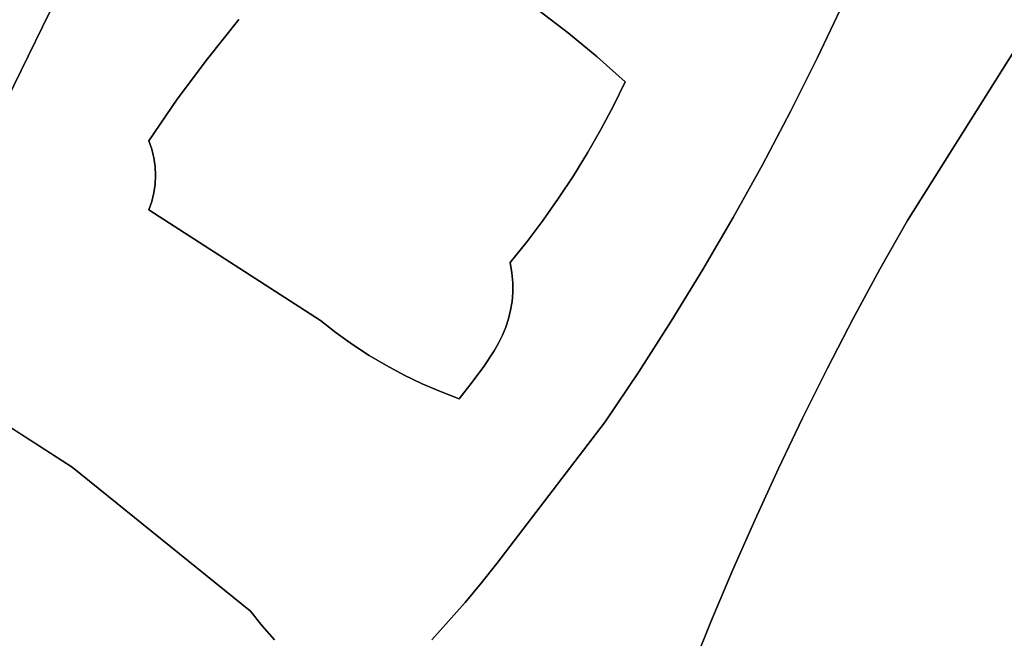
# Model space of a CAD drawing. Header units: inches. Extents: x 37.2 to 70.6, y 17.4 to 61.6.
# Tile 69 of 78: x 47.3 to 51.2, y 48.2 to 50.6. Entities that reach past the tile are written whole.
import ezdxf

# ---------------------------------------------------------------- set-up
doc = ezdxf.new("R2010")
doc.units = ezdxf.units.IN
doc.layers.add('SURFACES_FOR_SKETCHUP', color=7, linetype='Continuous')

msp = doc.modelspace()

# ---------------------------------------------------------------- linework, layer by layer
at = {"layer": 'SURFACES_FOR_SKETCHUP'}
for points, invisible_edges in [([(47.8736, 51.5571), (47.0337, 50.8907), (47.2601, 50.2951)], 3), ([(47.2601, 50.2951), (48.0523, 50.4572), (47.8736, 51.5571)], 3), ([(48.1771, 50.6124), (47.8736, 51.5571), (48.0523, 50.4572)], 3), ([(51.7025, 51.2237), (50.6171, 50.7884), (50.8187, 49.8183)], 3), ([(50.8187, 49.8183), (52.3337, 49.1785), (51.7025, 51.2237)], 3), ([(49.3617, 50.6485), (49.4791, 50.5589), (50.7076, 51.0131)], 10), ([(50.6641, 50.9001), (50.7076, 51.0131), (49.4791, 50.5589)], 10), ([(50.6171, 50.7884), (50.6641, 50.9001), (49.4791, 50.5589)], 10), ([(49.5931, 50.4649), (50.6171, 50.7884), (49.4791, 50.5589)], 3), ([(50.6171, 50.7884), (49.5931, 50.4649), (50.5666, 50.6782)], 3), ([(50.5666, 50.6782), (50.8187, 49.8183), (50.6171, 50.7884)], 3), ([(48.0523, 50.4572), (48.5025, 50.7369), (48.1771, 50.6124)], 3), ([(48.0523, 50.4572), (48.4994, 49.4222), (48.5025, 50.7369)], 11), ([(49.2493, 49.6525), (48.5025, 50.7369), (48.4994, 49.4222)], 11), ([(49.3158, 49.7353), (49.3796, 49.8201), (48.5025, 50.7369)], 10), ([(49.2493, 49.6525), (49.3158, 49.7353), (48.5025, 50.7369)], 10), ([(48.5025, 50.7369), (49.3796, 49.8201), (49.2411, 50.7337)], 11), ([(49.4407, 49.9068), (49.2411, 50.7337), (49.3796, 49.8201)], 3), ([(49.2411, 50.7337), (49.4407, 49.9068), (49.3617, 50.6485)], 3), ([(49.7038, 50.3668), (50.5666, 50.6782), (49.5931, 50.4649)], 3), ([(50.5666, 50.6782), (49.7038, 50.3668), (50.4641, 50.4627)], 3), ([(50.4641, 50.4627), (50.8187, 49.8183), (50.5666, 50.6782)], 3), ([(49.499, 49.9954), (49.5545, 50.0857), (49.3617, 50.6485)], 10), ([(49.3617, 50.6485), (49.5545, 50.0857), (49.4791, 50.5589)], 3), ([(49.499, 49.9954), (49.3617, 50.6485), (49.4407, 49.9068)], 3), ([(49.5931, 50.4649), (49.4791, 50.5589), (49.6072, 50.1778)], 10), ([(49.6072, 50.1778), (49.4791, 50.5589), (49.5545, 50.0857)], 3), ([(48.0523, 50.4572), (47.2601, 50.2951), (47.9335, 50.2973)], 3), ([(48.0523, 50.4572), (47.9335, 50.2973), (48.4994, 49.4222)], 10), ([(49.7038, 50.3668), (49.5931, 50.4649), (49.657, 50.2715)], 2), ([(49.6072, 50.1778), (49.657, 50.2715), (49.5931, 50.4649)], 10), ([(50.4641, 50.4627), (49.7038, 50.3668), (50.3572, 50.2495)], 3), ([(50.3572, 50.2495), (50.8187, 49.8183), (50.4641, 50.4627)], 3), ([(49.657, 50.2715), (50.2459, 50.0386), (49.7038, 50.3668)], 3), ([(50.3572, 50.2495), (49.7038, 50.3668), (50.2459, 50.0386)], 3), ([(47.1947, 50.1764), (47.8207, 50.133), (47.2601, 50.2951)], 3), ([(47.9335, 50.2973), (47.2601, 50.2951), (47.8207, 50.133)], 3), ([(47.9335, 50.2973), (47.8207, 50.133), (47.8327, 50.0999)], 8), ([(47.9335, 50.2973), (47.8327, 50.0999), (47.8413, 50.0659)], 9), ([(47.9335, 50.2973), (47.8413, 50.0659), (47.8464, 50.0314)], 9), ([(47.9335, 50.2973), (47.8464, 50.0314), (47.8481, 49.9967)], 9), ([(47.8481, 49.9967), (48.4994, 49.4222), (47.9335, 50.2973)], 11), ([(49.6072, 50.1778), (50.1301, 49.8301), (49.657, 50.2715)], 3), ([(50.2459, 50.0386), (49.657, 50.2715), (50.1301, 49.8301)], 3), ([(50.2459, 50.0386), (50.8187, 49.8183), (50.3572, 50.2495)], 3), ([(47.132, 50.0562), (47.8207, 49.8603), (47.1947, 50.1764)], 3), ([(47.8464, 50.0314), (47.8413, 50.0659), (47.1947, 50.1764)], 10), ([(47.8481, 49.9967), (47.8464, 50.0314), (47.1947, 50.1764)], 10), ([(47.8327, 49.8935), (47.8413, 49.9275), (47.1947, 50.1764)], 10), ([(47.8207, 49.8603), (47.8327, 49.8935), (47.1947, 50.1764)], 10), ([(47.8327, 50.0999), (47.1947, 50.1764), (47.8413, 50.0659)], 3), ([(47.8464, 49.9619), (47.1947, 50.1764), (47.8413, 49.9275)], 3), ([(47.8481, 49.9967), (47.1947, 50.1764), (47.8464, 49.9619)], 3), ([(47.8207, 50.133), (47.1947, 50.1764), (47.8327, 50.0999)], 3), ([(49.5545, 50.0857), (50.1301, 49.8301), (49.6072, 50.1778)], 3), ([(49.499, 49.9954), (50.01, 49.6241), (49.5545, 50.0857)], 3), ([(50.1301, 49.8301), (49.5545, 50.0857), (50.01, 49.6241)], 3), ([(47.072, 49.9347), (47.8207, 49.8603), (47.132, 50.0562)], 3), ([(50.1301, 49.8301), (50.7104, 49.6253), (50.2459, 50.0386)], 3), ([(50.8187, 49.8183), (50.2459, 50.0386), (50.7104, 49.6253)], 3), ([(47.8464, 49.9619), (47.8413, 49.9275), (48.4994, 49.4222)], 10), ([(47.8464, 49.9619), (48.4994, 49.4222), (47.8481, 49.9967)], 3), ([(49.4407, 49.9068), (50.01, 49.6241), (49.499, 49.9954)], 3), ([(47.0148, 49.8118), (47.8207, 49.8603), (47.072, 49.9347)], 3), ([(47.8413, 49.9275), (47.8327, 49.8935), (48.4994, 49.4222)], 10), ([(47.8327, 49.8935), (47.8207, 49.8603), (48.4994, 49.4222)], 8), ([(49.3796, 49.8201), (49.8856, 49.4207), (49.4407, 49.9068)], 3), ([(50.01, 49.6241), (49.4407, 49.9068), (49.8856, 49.4207)], 3), ([(46.9604, 49.6877), (47.8207, 49.8603), (47.0148, 49.8118)], 3), ([(47.8207, 49.8603), (46.9604, 49.6877), (47.0593, 49.1376)], 11), ([(47.0593, 49.1376), (47.5187, 48.8432), (47.8207, 49.8603)], 10), ([(47.8207, 49.8603), (47.5187, 48.8432), (48.4994, 49.4222)], 3), ([(49.3158, 49.7353), (49.8856, 49.4207), (49.3796, 49.8201)], 3), ([(50.01, 49.6241), (50.6052, 49.4306), (50.1301, 49.8301)], 3), ([(50.7104, 49.6253), (50.1301, 49.8301), (50.6052, 49.4306)], 3), ([(50.7104, 49.6253), (52.022, 48.7889), (50.8187, 49.8183)], 3), ([(52.3337, 49.1785), (50.8187, 49.8183), (52.022, 48.7889)], 11), ([(49.3158, 49.7353), (49.2493, 49.6525), (49.2559, 49.6112)], 8), ([(49.3158, 49.7353), (49.2559, 49.6112), (49.2593, 49.5717)], 9), ([(49.3158, 49.7353), (49.2593, 49.5717), (49.2594, 49.534)], 9), ([(49.2594, 49.534), (49.8856, 49.4207), (49.3158, 49.7353)], 11), ([(48.4994, 49.4222), (48.5619, 49.3735), (49.2493, 49.6525)], 10), ([(48.5619, 49.3735), (48.6263, 49.3276), (49.2493, 49.6525)], 10), ([(48.6925, 49.2846), (49.2493, 49.6525), (48.6263, 49.3276)], 3), ([(49.2493, 49.6525), (48.6925, 49.2846), (49.2559, 49.6112)], 3), ([(49.8856, 49.4207), (50.5033, 49.2344), (50.01, 49.6241)], 3), ([(50.6052, 49.4306), (50.01, 49.6241), (50.5033, 49.2344)], 3), ([(50.6052, 49.4306), (52.022, 48.7889), (50.7104, 49.6253)], 3), ([(48.7605, 49.2444), (49.2559, 49.6112), (48.6925, 49.2846)], 3), ([(49.2559, 49.6112), (48.7605, 49.2444), (49.2593, 49.5717)], 3), ([(49.2593, 49.5717), (48.7605, 49.2444), (49.2594, 49.534)], 3), ([(49.2594, 49.534), (48.7605, 49.2444), (49.2566, 49.4979)], 3), ([(49.2566, 49.4979), (49.8856, 49.4207), (49.2594, 49.534)], 3), ([(49.2566, 49.4979), (48.7605, 49.2444), (49.2509, 49.4631)], 3), ([(49.2509, 49.4631), (49.757, 49.2198), (49.2566, 49.4979)], 3), ([(49.8856, 49.4207), (49.2566, 49.4979), (49.757, 49.2198)], 3), ([(49.2509, 49.4631), (48.7605, 49.2444), (49.2425, 49.4294)], 3), ([(49.2425, 49.4294), (49.757, 49.2198), (49.2509, 49.4631)], 3), ([(48.5619, 49.3735), (48.4994, 49.4222), (47.5187, 48.8432)], 10), ([(49.2425, 49.4294), (48.7605, 49.2444), (49.2316, 49.3967)], 3), ([(49.2316, 49.3967), (49.757, 49.2198), (49.2425, 49.4294)], 3), ([(49.757, 49.2198), (50.4045, 49.0366), (49.8856, 49.4207)], 3), ([(50.5033, 49.2344), (49.8856, 49.4207), (50.4045, 49.0366)], 3), ([(50.5033, 49.2344), (52.022, 48.7889), (50.6052, 49.4306)], 3), ([(49.2316, 49.3967), (48.7605, 49.2444), (49.2183, 49.3648)], 3), ([(49.2183, 49.3648), (49.757, 49.2198), (49.2316, 49.3967)], 3), ([(48.2225, 48.2734), (48.5619, 49.3735), (47.5187, 48.8432)], 3), ([(48.6263, 49.3276), (48.5619, 49.3735), (48.2225, 48.2734)], 10), ([(48.8302, 49.2072), (49.2183, 49.3648), (48.7605, 49.2444)], 3), ([(49.2183, 49.3648), (48.8302, 49.2072), (49.2029, 49.3334)], 3), ([(49.2029, 49.3334), (49.6241, 49.0216), (49.2183, 49.3648)], 3), ([(49.757, 49.2198), (49.2183, 49.3648), (49.6241, 49.0216)], 3), ([(48.6925, 49.2846), (48.6263, 49.3276), (48.2225, 48.2734)], 10), ([(49.1855, 49.3024), (49.2029, 49.3334), (48.8302, 49.2072)], 10), ([(48.8302, 49.2072), (48.9013, 49.1729), (49.1855, 49.3024)], 10), ([(49.1453, 49.2408), (49.1855, 49.3024), (48.9013, 49.1729)], 10), ([(49.1453, 49.2408), (49.6241, 49.0216), (49.1855, 49.3024)], 3), ([(49.1855, 49.3024), (49.6241, 49.0216), (49.2029, 49.3334)], 3), ([(48.7605, 49.2444), (48.6925, 49.2846), (48.2225, 48.2734)], 10), ([(48.8302, 49.2072), (48.7605, 49.2444), (48.2225, 48.2734)], 10), ([(49.099, 49.1784), (49.1453, 49.2408), (48.9013, 49.1729)], 10), ([(49.099, 49.1784), (49.6241, 49.0216), (49.1453, 49.2408)], 3), ([(50.4045, 49.0366), (51.9609, 48.5966), (50.5033, 49.2344)], 3), ([(52.022, 48.7889), (50.5033, 49.2344), (51.9609, 48.5966)], 3), ([(48.9013, 49.1729), (48.8302, 49.2072), (48.2225, 48.2734)], 10), ([(49.6241, 49.0216), (50.309, 48.8373), (49.757, 49.2198)], 3), ([(50.4045, 49.0366), (49.757, 49.2198), (50.309, 48.8373)], 3), ([(48.2225, 48.2734), (49.0713, 48.3082), (48.9013, 49.1729)], 11), ([(48.974, 49.1417), (49.099, 49.1784), (48.9013, 49.1729)], 3), ([(49.1347, 48.3842), (48.9013, 49.1729), (49.0713, 48.3082)], 3), ([(48.9013, 49.1729), (49.1347, 48.3842), (48.974, 49.1417)], 3), ([(48.974, 49.1417), (49.048, 49.1136), (49.099, 49.1784)], 8), ([(49.099, 49.1784), (49.048, 49.1136), (49.6241, 49.0216)], 10), ([(47.5187, 48.8432), (47.0593, 49.1376), (46.7022, 48.1717)], 10), ([(49.1966, 48.4614), (48.974, 49.1417), (49.1347, 48.3842)], 3), ([(49.048, 49.1136), (48.974, 49.1417), (49.1966, 48.4614)], 10), ([(49.1966, 48.4614), (49.6241, 49.0216), (49.048, 49.1136)], 10), ([(50.309, 48.8373), (51.9058, 48.4025), (50.4045, 49.0366)], 3), ([(51.9609, 48.5966), (50.4045, 49.0366), (51.9058, 48.4025)], 3), ([(49.1966, 48.4614), (50.1278, 48.4342), (49.6241, 49.0216)], 3), ([(50.309, 48.8373), (49.6241, 49.0216), (50.2167, 48.6365)], 3), ([(50.2167, 48.6365), (49.6241, 49.0216), (50.1278, 48.4342)], 3), ([(46.7022, 48.1717), (46.8457, 48.0668), (47.5187, 48.8432)], 10), ([(46.8457, 48.0668), (46.9851, 47.9563), (47.5187, 48.8432)], 10), ([(46.9851, 47.9563), (47.1201, 47.8404), (47.5187, 48.8432)], 10), ([(47.1201, 47.8404), (47.3047, 47.6863), (47.5187, 48.8432)], 11), ([(48.2225, 48.2734), (47.5187, 48.8432), (47.3047, 47.6863)], 10), ([(50.2167, 48.6365), (51.8569, 48.2069), (50.309, 48.8373)], 3), ([(51.9058, 48.4025), (50.309, 48.8373), (51.8569, 48.2069)], 3), ([(50.1278, 48.4342), (51.8142, 48.0097), (50.2167, 48.6365)], 3), ([(51.8569, 48.2069), (50.2167, 48.6365), (51.8142, 48.0097)], 3), ([(49.1347, 48.3842), (49.9596, 48.0256), (49.1966, 48.4614)], 3), ([(50.1278, 48.4342), (49.1966, 48.4614), (50.042, 48.2306)], 3), ([(50.042, 48.2306), (49.1966, 48.4614), (49.9596, 48.0256)], 3), ([(50.042, 48.2306), (51.8142, 48.0097), (50.1278, 48.4342)], 3), ([(49.0713, 48.3082), (49.8805, 47.8193), (49.1347, 48.3842)], 3), ([(49.9596, 48.0256), (49.1347, 48.3842), (49.8805, 47.8193)], 3), ([(49.0713, 48.3082), (48.2225, 48.2734), (48.94, 48.1601)], 3), ([(48.94, 48.1601), (49.8805, 47.8193), (49.0713, 48.3082)], 3), ([(47.3047, 47.6863), (47.3559, 47.6496), (48.2225, 48.2734)], 10), ([(47.3559, 47.6496), (47.4041, 47.6092), (48.2225, 48.2734)], 10), ([(47.4041, 47.6092), (47.449, 47.5655), (48.2225, 48.2734)], 10), ([(48.2691, 48.2158), (48.2225, 48.2734), (47.449, 47.5655)], 10), ([(48.2691, 48.2158), (48.94, 48.1601), (48.2225, 48.2734)], 3), ([(47.449, 47.5655), (47.4906, 47.5186), (48.2691, 48.2158)], 10), ([(48.3183, 48.1604), (48.2691, 48.2158), (47.4906, 47.5186)], 10), ([(48.3183, 48.1604), (48.94, 48.1601), (48.2691, 48.2158)], 3), ([(49.9596, 48.0256), (51.8142, 48.0097), (50.042, 48.2306)], 3)]:
    msp.add_3dface(points, dxfattribs=dict(at, invisible_edges=invisible_edges))

doc.saveas('drawing.dxf')
